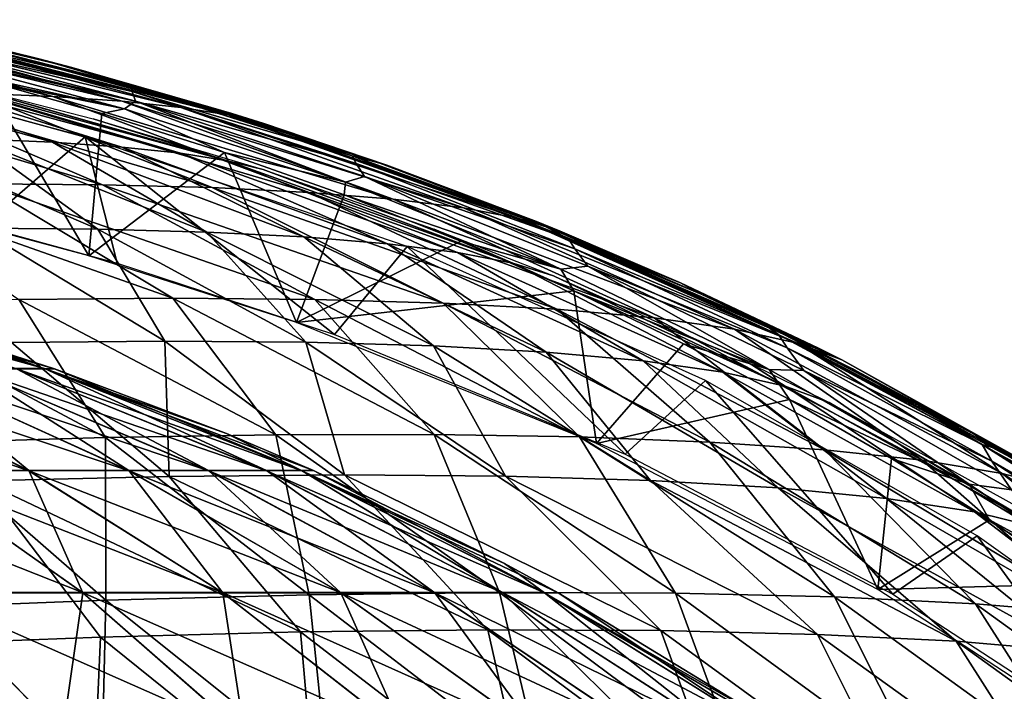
# Model space of a CAD drawing. Header units: millimetres. Extents: x -148 to 148, y -42 to 96.
# Tile 116 of 132: x 49 to 94, y 61 to 91. Entities that reach past the tile are written whole.
import ezdxf

# ---------------------------------------------------------------- set-up
doc = ezdxf.new("R2010")
doc.units = ezdxf.units.MM
doc.header["$LTSCALE"] = 127.314815
for name, color, linetype in [('126', 7, 'CONTINUOUS'), ('127', 7, 'CONTINUOUS'), ('164', 7, 'CONTINUOUS'), ('166', 7, 'CONTINUOUS'), ('186', 7, 'CONTINUOUS'), ('202', 7, 'CONTINUOUS'), ('207', 7, 'CONTINUOUS'), ('223', 7, 'CONTINUOUS')]:
    doc.layers.add(name, color=color, linetype=linetype)

msp = doc.modelspace()

# ---------------------------------------------------------------- linework, layer by layer
at = {"layer": '126', "color": 7, "linetype": 'Continuous'}
for points in [[(50.478, 75.612, -6.645), (49.178, 75.612, -13.177), (38.282, 79.262, -5.04), (50.478, 75.612, -6.645)], [(38.614, 79.261), (50.478, 75.612, -6.645), (38.282, 79.262, -5.04), (38.614, 79.261)], [(45.059, 77.491), (50.478, 75.612, -6.645), (38.614, 79.261), (45.059, 77.491)], [(50.915, 75.612), (50.478, 75.612, -6.645), (45.059, 77.491), (50.915, 75.612)], [(49.736, 70.984, -38.164), (44.329, 70.984, -44.329), (40.392, 75.612, -30.994), (49.736, 70.984, -38.164)], [(44.092, 75.612, -25.457), (49.736, 70.984, -38.164), (40.392, 75.612, -30.994), (44.092, 75.612, -25.457)], [(54.292, 70.984, -31.345), (49.736, 70.984, -38.164), (44.092, 75.612, -25.457), (54.292, 70.984, -31.345)], [(47.038, 75.612, -19.484), (54.292, 70.984, -31.345), (44.092, 75.612, -25.457), (47.038, 75.612, -19.484)], [(57.919, 70.984, -23.991), (54.292, 70.984, -31.345), (47.038, 75.612, -19.484), (57.919, 70.984, -23.991)], [(49.178, 75.612, -13.177), (57.919, 70.984, -23.991), (47.038, 75.612, -19.484), (49.178, 75.612, -13.177)], [(60.555, 70.984, -16.226), (57.919, 70.984, -23.991), (49.178, 75.612, -13.177), (60.555, 70.984, -16.226)], [(50.478, 75.612, -6.645), (60.555, 70.984, -16.226), (49.178, 75.612, -13.177), (50.478, 75.612, -6.645)], [(62.154, 70.984, -8.183), (60.555, 70.984, -16.226), (50.478, 75.612, -6.645), (62.154, 70.984, -8.183)], [(50.915, 75.612), (62.154, 70.984, -8.183), (50.478, 75.612, -6.645), (50.915, 75.612)], [(58.736, 72.672), (62.154, 70.984, -8.183), (50.915, 75.612), (58.736, 72.672)], [(62.693, 70.983), (62.154, 70.984, -8.183), (58.736, 72.672), (62.693, 70.983)], [(52.204, 65.425, -52.204), (44.943, 65.425, -58.571), (44.329, 70.984, -44.329), (52.204, 65.425, -52.204)], [(49.736, 70.984, -38.164), (52.204, 65.425, -52.204), (44.329, 70.984, -44.329), (49.736, 70.984, -38.164)], [(58.571, 65.425, -44.943), (52.204, 65.425, -52.204), (49.736, 70.984, -38.164), (58.571, 65.425, -44.943)], [(54.292, 70.984, -31.345), (58.571, 65.425, -44.943), (49.736, 70.984, -38.164), (54.292, 70.984, -31.345)], [(63.936, 65.425, -36.914), (58.571, 65.425, -44.943), (54.292, 70.984, -31.345), (63.936, 65.425, -36.914)], [(57.919, 70.984, -23.991), (63.936, 65.425, -36.914), (54.292, 70.984, -31.345), (57.919, 70.984, -23.991)], [(68.208, 65.425, -28.253), (63.936, 65.425, -36.914), (57.919, 70.984, -23.991), (68.208, 65.425, -28.253)], [(60.555, 70.984, -16.226), (68.208, 65.425, -28.253), (57.919, 70.984, -23.991), (60.555, 70.984, -16.226)], [(71.312, 65.425, -19.108), (68.208, 65.425, -28.253), (60.555, 70.984, -16.226), (71.312, 65.425, -19.108)], [(62.154, 70.984, -8.183), (71.312, 65.425, -19.108), (60.555, 70.984, -16.226), (62.154, 70.984, -8.183)], [(73.196, 65.425, -9.636), (71.312, 65.425, -19.108), (62.154, 70.984, -8.183), (73.196, 65.425, -9.636)], [(62.693, 70.983), (73.196, 65.425, -9.636), (62.154, 70.984, -8.183), (62.693, 70.983)], [(71.376, 66.758), (73.196, 65.425, -9.636), (62.693, 70.983), (71.376, 66.758)], [(73.829, 65.424), (73.196, 65.425, -9.636), (71.376, 66.758), (73.829, 65.424)], [(51.266, 58.991, -66.811), (42.107, 58.991, -72.931), (44.943, 65.425, -58.571), (51.266, 58.991, -66.811)], [(52.204, 65.425, -52.204), (51.266, 58.991, -66.811), (44.943, 65.425, -58.571), (52.204, 65.425, -52.204)], [(59.548, 58.991, -59.548), (51.266, 58.991, -66.811), (52.204, 65.425, -52.204), (59.548, 58.991, -59.548)], [(58.571, 65.425, -44.943), (59.548, 58.991, -59.548), (52.204, 65.425, -52.204), (58.571, 65.425, -44.943)], [(66.811, 58.991, -51.266), (59.548, 58.991, -59.548), (58.571, 65.425, -44.943), (66.811, 58.991, -51.266)], [(63.936, 65.425, -36.914), (66.811, 58.991, -51.266), (58.571, 65.425, -44.943), (63.936, 65.425, -36.914)], [(72.931, 58.991, -42.107), (66.811, 58.991, -51.266), (63.936, 65.425, -36.914), (72.931, 58.991, -42.107)], [(68.208, 65.425, -28.253), (72.931, 58.991, -42.107), (63.936, 65.425, -36.914), (68.208, 65.425, -28.253)], [(77.803, 58.991, -32.227), (72.931, 58.991, -42.107), (68.208, 65.425, -28.253), (77.803, 58.991, -32.227)], [(71.312, 65.425, -19.108), (77.803, 58.991, -32.227), (68.208, 65.425, -28.253), (71.312, 65.425, -19.108)], [(81.344, 58.991, -21.796), (77.803, 58.991, -32.227), (71.312, 65.425, -19.108), (81.344, 58.991, -21.796)], [(73.196, 65.425, -9.636), (81.344, 58.991, -21.796), (71.312, 65.425, -19.108), (73.196, 65.425, -9.636)], [(73.829, 65.424), (83.493, 58.991, -10.992), (73.196, 65.425, -9.636), (73.829, 65.424)], [(83.493, 58.991, -10.992), (81.344, 58.991, -21.796), (73.196, 65.425, -9.636), (83.493, 58.991, -10.992)], [(82.841, 59.92), (83.493, 58.991, -10.992), (73.829, 65.424), (82.841, 59.92)]]:
    msp.add_3dface(points, dxfattribs=at)
at = {"layer": '127', "color": 7, "linetype": 'Continuous'}
for points in [[(37.273, 79.268, 9.987), (50.448, 75.623, 6.642), (38.258, 79.268, 5.037), (37.273, 79.268, 9.987)], [(49.15, 75.623, 13.17), (50.448, 75.623, 6.642), (37.273, 79.268, 9.987), (49.15, 75.623, 13.17)], [(50.915, 75.612), (45.059, 77.491), (38.258, 79.268, 5.037), (50.915, 75.612)], [(50.448, 75.623, 6.642), (50.915, 75.612), (38.258, 79.268, 5.037), (50.448, 75.623, 6.642)], [(35.98, 75.623, 35.98), (49.713, 70.997, 38.146), (40.368, 75.623, 30.976), (35.98, 75.623, 35.98)], [(44.309, 70.997, 44.309), (49.713, 70.997, 38.146), (35.98, 75.623, 35.98), (44.309, 70.997, 44.309)], [(40.368, 75.623, 30.976), (54.267, 70.997, 31.331), (44.066, 75.623, 25.442), (40.368, 75.623, 30.976)], [(49.713, 70.997, 38.146), (54.267, 70.997, 31.331), (40.368, 75.623, 30.976), (49.713, 70.997, 38.146)], [(44.066, 75.623, 25.442), (57.892, 70.997, 23.98), (47.01, 75.623, 19.472), (44.066, 75.623, 25.442)], [(54.267, 70.997, 31.331), (57.892, 70.997, 23.98), (44.066, 75.623, 25.442), (54.267, 70.997, 31.331)], [(47.01, 75.623, 19.472), (60.527, 70.997, 16.218), (49.15, 75.623, 13.17), (47.01, 75.623, 19.472)], [(57.892, 70.997, 23.98), (60.527, 70.997, 16.218), (47.01, 75.623, 19.472), (57.892, 70.997, 23.98)], [(49.15, 75.623, 13.17), (62.126, 70.997, 8.179), (50.448, 75.623, 6.642), (49.15, 75.623, 13.17)], [(60.527, 70.997, 16.218), (62.126, 70.997, 8.179), (49.15, 75.623, 13.17), (60.527, 70.997, 16.218)], [(62.693, 70.983), (58.736, 72.672), (50.448, 75.623, 6.642), (62.693, 70.983)], [(62.126, 70.997, 8.179), (62.693, 70.983), (50.448, 75.623, 6.642), (62.126, 70.997, 8.179)], [(58.736, 72.672), (50.915, 75.612), (50.448, 75.623, 6.642), (58.736, 72.672)], [(38.146, 70.997, 49.713), (52.188, 65.437, 52.188), (44.309, 70.997, 44.309), (38.146, 70.997, 49.713)], [(44.93, 65.437, 58.554), (52.188, 65.437, 52.188), (38.146, 70.997, 49.713), (44.93, 65.437, 58.554)], [(44.309, 70.997, 44.309), (58.554, 65.437, 44.93), (49.713, 70.997, 38.146), (44.309, 70.997, 44.309)], [(52.188, 65.437, 52.188), (58.554, 65.437, 44.93), (44.309, 70.997, 44.309), (52.188, 65.437, 52.188)], [(49.713, 70.997, 38.146), (63.917, 65.437, 36.903), (54.267, 70.997, 31.331), (49.713, 70.997, 38.146)], [(58.554, 65.437, 44.93), (63.917, 65.437, 36.903), (49.713, 70.997, 38.146), (58.554, 65.437, 44.93)], [(54.267, 70.997, 31.331), (68.187, 65.437, 28.244), (57.892, 70.997, 23.98), (54.267, 70.997, 31.331)], [(63.917, 65.437, 36.903), (68.187, 65.437, 28.244), (54.267, 70.997, 31.331), (63.917, 65.437, 36.903)], [(57.892, 70.997, 23.98), (71.29, 65.437, 19.102), (60.527, 70.997, 16.218), (57.892, 70.997, 23.98)], [(68.187, 65.437, 28.244), (71.29, 65.437, 19.102), (57.892, 70.997, 23.98), (68.187, 65.437, 28.244)], [(60.527, 70.997, 16.218), (73.174, 65.437, 9.634), (62.126, 70.997, 8.179), (60.527, 70.997, 16.218)], [(71.29, 65.437, 19.102), (73.174, 65.437, 9.634), (60.527, 70.997, 16.218), (71.29, 65.437, 19.102)], [(73.829, 65.424), (71.376, 66.758), (62.126, 70.997, 8.179), (73.829, 65.424)], [(73.174, 65.437, 9.634), (73.829, 65.424), (62.126, 70.997, 8.179), (73.174, 65.437, 9.634)], [(71.376, 66.758), (62.693, 70.983), (62.126, 70.997, 8.179), (71.376, 66.758)], [(42.1, 59, 72.918), (51.257, 59, 66.8), (36.903, 65.437, 63.917), (42.1, 59, 72.918)], [(36.903, 65.437, 63.917), (51.257, 59, 66.8), (44.93, 65.437, 58.554), (36.903, 65.437, 63.917)], [(51.257, 59, 66.8), (59.538, 59, 59.538), (44.93, 65.437, 58.554), (51.257, 59, 66.8)], [(44.93, 65.437, 58.554), (59.538, 59, 59.538), (52.188, 65.437, 52.188), (44.93, 65.437, 58.554)], [(52.188, 65.437, 52.188), (66.8, 59, 51.257), (58.554, 65.437, 44.93), (52.188, 65.437, 52.188)], [(59.538, 59, 59.538), (66.8, 59, 51.257), (52.188, 65.437, 52.188), (59.538, 59, 59.538)], [(58.554, 65.437, 44.93), (72.918, 59, 42.1), (63.917, 65.437, 36.903), (58.554, 65.437, 44.93)], [(66.8, 59, 51.257), (72.918, 59, 42.1), (58.554, 65.437, 44.93), (66.8, 59, 51.257)], [(63.917, 65.437, 36.903), (77.79, 59, 32.222), (68.187, 65.437, 28.244), (63.917, 65.437, 36.903)], [(72.918, 59, 42.1), (77.79, 59, 32.222), (63.917, 65.437, 36.903), (72.918, 59, 42.1)], [(68.187, 65.437, 28.244), (81.33, 59, 21.792), (71.29, 65.437, 19.102), (68.187, 65.437, 28.244)], [(77.79, 59, 32.222), (81.33, 59, 21.792), (68.187, 65.437, 28.244), (77.79, 59, 32.222)], [(71.29, 65.437, 19.102), (83.479, 59, 10.99), (73.174, 65.437, 9.634), (71.29, 65.437, 19.102)], [(81.33, 59, 21.792), (83.479, 59, 10.99), (71.29, 65.437, 19.102), (81.33, 59, 21.792)], [(84.214, 58.99), (82.841, 59.92), (73.174, 65.437, 9.634), (84.214, 58.99)], [(83.479, 59, 10.99), (84.214, 58.99), (73.174, 65.437, 9.634), (83.479, 59, 10.99)], [(82.841, 59.92), (73.829, 65.424), (73.174, 65.437, 9.634), (82.841, 59.92)]]:
    msp.add_3dface(points, dxfattribs=at)
at = {"layer": '164', "color": 40, "linetype": 'Continuous', "true_color": 0xfaa000}
for points in [[(47.204, 88.148, 26.681), (50.832, 87.996, 21.64), (36.059, 91.493, 20.356), (47.204, 88.148, 26.681)], [(36.059, 91.493, 20.356), (50.832, 87.996, 21.64), (38.852, 91.4, 16.511), (36.059, 91.493, 20.356)], [(38.852, 91.4, 16.511), (53.99, 87.782, 16.399), (41.296, 91.27, 12.515), (38.852, 91.4, 16.511)], [(50.832, 87.996, 21.64), (53.99, 87.782, 16.399), (38.852, 91.4, 16.511), (50.832, 87.996, 21.64)], [(41.296, 91.27, 12.515), (56.653, 87.505, 11.009), (43.372, 91.102, 8.404), (41.296, 91.27, 12.515)], [(53.99, 87.782, 16.399), (56.653, 87.505, 11.009), (41.296, 91.27, 12.515), (53.99, 87.782, 16.399)], [(56.653, 87.505, 11.009), (58.803, 87.167, 5.525), (43.372, 91.102, 8.404), (56.653, 87.505, 11.009)], [(43.372, 91.102, 8.404), (58.803, 87.167, 5.525), (45.067, 90.897, 4.219), (43.372, 91.102, 8.404)], [(51.703, 89.315, 0), (45.067, 90.897, 4.219), (58.981, 87.22, 0), (51.703, 89.315, 0)], [(46.374, 90.653, 0), (45.067, 90.897, 4.219), (51.703, 89.315, 0), (46.374, 90.653, 0)], [(45.067, 90.897, 4.219), (60.426, 86.766, 0), (58.981, 87.22, 0), (45.067, 90.897, 4.219)], [(58.803, 87.167, 5.525), (60.426, 86.766, 0), (45.067, 90.897, 4.219), (58.803, 87.167, 5.525)], [(47.613, 84.028, 44.308), (53.099, 83.988, 38.778), (38.666, 88.268, 35.967), (47.613, 84.028, 44.308)], [(38.666, 88.268, 35.967), (53.099, 83.988, 38.778), (43.136, 88.239, 31.472), (38.666, 88.268, 35.967)], [(53.099, 83.988, 38.778), (58.076, 83.859, 32.877), (43.136, 88.239, 31.472), (53.099, 83.988, 38.778)], [(43.136, 88.239, 31.472), (58.076, 83.859, 32.877), (47.204, 88.148, 26.681), (43.136, 88.239, 31.472)], [(58.076, 83.859, 32.877), (62.496, 83.641, 26.664), (47.204, 88.148, 26.681), (58.076, 83.859, 32.877)], [(47.204, 88.148, 26.681), (62.496, 83.641, 26.664), (50.832, 87.996, 21.64), (47.204, 88.148, 26.681)], [(62.496, 83.641, 26.664), (66.321, 83.335, 20.202), (50.832, 87.996, 21.64), (62.496, 83.641, 26.664)], [(50.832, 87.996, 21.64), (66.321, 83.335, 20.202), (53.99, 87.782, 16.399), (50.832, 87.996, 21.64)], [(53.99, 87.782, 16.399), (69.515, 82.938, 13.557), (56.653, 87.505, 11.009), (53.99, 87.782, 16.399)], [(66.321, 83.335, 20.202), (69.515, 82.938, 13.557), (53.99, 87.782, 16.399), (66.321, 83.335, 20.202)], [(69.515, 82.938, 13.557), (72.054, 82.452, 6.8), (56.653, 87.505, 11.009), (69.515, 82.938, 13.557)], [(56.653, 87.505, 11.009), (72.054, 82.452, 6.8), (58.803, 87.167, 5.525), (56.653, 87.505, 11.009)], [(58.803, 87.167, 5.525), (73.919, 81.875, 0), (72.846, 82.309, 0), (58.803, 87.167, 5.525)], [(60.426, 86.766, 0), (58.803, 87.167, 5.525), (66.036, 84.878, 0), (60.426, 86.766, 0)], [(72.054, 82.452, 6.8), (73.919, 81.875, 0), (58.803, 87.167, 5.525), (72.054, 82.452, 6.8)], [(66.036, 84.878, 0), (58.803, 87.167, 5.525), (72.846, 82.309, 0), (66.036, 84.878, 0)], [(41.67, 83.981, 49.411), (56.296, 78.825, 52.41), (47.613, 84.028, 44.308), (41.67, 83.981, 49.411)], [(49.282, 78.762, 58.422), (56.296, 78.825, 52.41), (41.67, 83.981, 49.411), (49.282, 78.762, 58.422)], [(47.613, 84.028, 44.308), (62.757, 78.774, 45.881), (53.099, 83.988, 38.778), (47.613, 84.028, 44.308)], [(56.296, 78.825, 52.41), (62.757, 78.774, 45.881), (47.613, 84.028, 44.308), (56.296, 78.825, 52.41)], [(62.757, 78.774, 45.881), (68.598, 78.608, 38.902), (53.099, 83.988, 38.778), (62.757, 78.774, 45.881)], [(53.099, 83.988, 38.778), (68.598, 78.608, 38.902), (58.076, 83.859, 32.877), (53.099, 83.988, 38.778)], [(68.598, 78.608, 38.902), (73.761, 78.327, 31.547), (58.076, 83.859, 32.877), (68.598, 78.608, 38.902)], [(58.076, 83.859, 32.877), (73.761, 78.327, 31.547), (62.496, 83.641, 26.664), (58.076, 83.859, 32.877)], [(62.496, 83.641, 26.664), (78.193, 77.929, 23.896), (66.321, 83.335, 20.202), (62.496, 83.641, 26.664)], [(73.761, 78.327, 31.547), (78.193, 77.929, 23.896), (62.496, 83.641, 26.664), (73.761, 78.327, 31.547)], [(66.321, 83.335, 20.202), (81.853, 77.413, 16.03), (69.515, 82.938, 13.557), (66.321, 83.335, 20.202)], [(78.193, 77.929, 23.896), (81.853, 77.413, 16.03), (66.321, 83.335, 20.202), (78.193, 77.929, 23.896)], [(69.515, 82.938, 13.557), (84.706, 76.78, 8.036), (72.054, 82.452, 6.8), (69.515, 82.938, 13.557)], [(81.853, 77.413, 16.03), (84.706, 76.78, 8.036), (69.515, 82.938, 13.557), (81.853, 77.413, 16.03)], [(84.706, 76.78, 8.036), (86.728, 76.027, 0), (72.054, 82.452, 6.8), (84.706, 76.78, 8.036)], [(73.919, 81.875, 0), (72.054, 82.452, 6.8), (79.396, 79.529, 0), (73.919, 81.875, 0)], [(72.054, 82.452, 6.8), (86.728, 76.027, 0), (85.673, 76.558, 0), (72.054, 82.452, 6.8)], [(79.396, 79.529, 0), (72.054, 82.452, 6.8), (85.673, 76.558, 0), (79.396, 79.529, 0)], [(41.787, 78.585, 63.852), (53.23, 72.488, 69.639), (49.282, 78.762, 58.422), (41.787, 78.585, 63.852)], [(45.026, 72.242, 75.158), (53.23, 72.488, 69.639), (41.787, 78.585, 63.852), (45.026, 72.242, 75.158)], [(49.282, 78.762, 58.422), (60.973, 72.617, 63.494), (56.296, 78.825, 52.41), (49.282, 78.762, 58.422)], [(53.23, 72.488, 69.639), (60.973, 72.617, 63.494), (49.282, 78.762, 58.422), (53.23, 72.488, 69.639)], [(56.296, 78.825, 52.41), (68.182, 72.627, 56.784), (62.757, 78.774, 45.881), (56.296, 78.825, 52.41)], [(60.973, 72.617, 63.494), (68.182, 72.627, 56.784), (56.296, 78.825, 52.41), (60.973, 72.617, 63.494)], [(62.757, 78.774, 45.881), (74.788, 72.516, 49.573), (68.598, 78.608, 38.902), (62.757, 78.774, 45.881)], [(68.182, 72.627, 56.784), (74.788, 72.516, 49.573), (62.757, 78.774, 45.881), (68.182, 72.627, 56.784)], [(68.598, 78.608, 38.902), (80.728, 72.285, 41.931), (73.761, 78.327, 31.547), (68.598, 78.608, 38.902)], [(74.788, 72.516, 49.573), (80.728, 72.285, 41.931), (68.598, 78.608, 38.902), (74.788, 72.516, 49.573)], [(73.761, 78.327, 31.547), (85.946, 71.931, 33.934), (78.193, 77.929, 23.896), (73.761, 78.327, 31.547)], [(80.728, 72.285, 41.931), (85.946, 71.931, 33.934), (73.761, 78.327, 31.547), (80.728, 72.285, 41.931)], [(78.193, 77.929, 23.896), (90.393, 71.455, 25.66), (81.853, 77.413, 16.03), (78.193, 77.929, 23.896)], [(85.946, 71.931, 33.934), (90.393, 71.455, 25.66), (78.193, 77.929, 23.896), (85.946, 71.931, 33.934)], [(81.853, 77.413, 16.03), (94.027, 70.854, 17.19), (84.706, 76.78, 8.036), (81.853, 77.413, 16.03)], [(90.393, 71.455, 25.66), (94.027, 70.854, 17.19), (81.853, 77.413, 16.03), (90.393, 71.455, 25.66)], [(84.706, 76.78, 8.036), (98.732, 69.277, 0), (97.371, 70.112, 0), (84.706, 76.78, 8.036)], [(96.815, 70.129, 8.608), (98.732, 69.277, 0), (84.706, 76.78, 8.036), (96.815, 70.129, 8.608)], [(94.027, 70.854, 17.19), (96.815, 70.129, 8.608), (84.706, 76.78, 8.036), (94.027, 70.854, 17.19)], [(86.728, 76.027, 0), (84.706, 76.78, 8.036), (97.371, 70.112, 0), (86.728, 76.027, 0)], [(53.23, 72.488, 69.639), (62.496, 65.337, 76.132), (60.973, 72.617, 63.494), (53.23, 72.488, 69.639)], [(60.973, 72.617, 63.494), (71.163, 65.444, 68.924), (68.182, 72.627, 56.784), (60.973, 72.617, 63.494)], [(62.496, 65.337, 76.132), (71.163, 65.444, 68.924), (60.973, 72.617, 63.494), (62.496, 65.337, 76.132)], [(68.182, 72.627, 56.784), (79.161, 65.413, 61.06), (74.788, 72.516, 49.573), (68.182, 72.627, 56.784)], [(71.163, 65.444, 68.924), (79.161, 65.413, 61.06), (68.182, 72.627, 56.784), (71.163, 65.444, 68.924)], [(43.524, 64.712, 88.277), (53.251, 65.092, 82.606), (45.026, 72.242, 75.158), (43.524, 64.712, 88.277)], [(45.026, 72.242, 75.158), (53.251, 65.092, 82.606), (53.23, 72.488, 69.639), (45.026, 72.242, 75.158)], [(53.251, 65.092, 82.606), (62.496, 65.337, 76.132), (53.23, 72.488, 69.639), (53.251, 65.092, 82.606)], [(74.788, 72.516, 49.573), (86.404, 65.241, 52.624), (80.728, 72.285, 41.931), (74.788, 72.516, 49.573)], [(79.161, 65.413, 61.06), (86.404, 65.241, 52.624), (74.788, 72.516, 49.573), (79.161, 65.413, 61.06)], [(80.728, 72.285, 41.931), (92.817, 64.927, 43.706), (85.946, 71.931, 33.934), (80.728, 72.285, 41.931)], [(86.404, 65.241, 52.624), (92.817, 64.927, 43.706), (80.728, 72.285, 41.931), (86.404, 65.241, 52.624)], [(85.946, 71.931, 33.934), (98.331, 64.469, 34.401), (90.393, 71.455, 25.66), (85.946, 71.931, 33.934)], [(92.817, 64.927, 43.706), (98.331, 64.469, 34.401), (85.946, 71.931, 33.934), (92.817, 64.927, 43.706)], [(90.393, 71.455, 25.66), (102.888, 63.866, 24.809), (94.027, 70.854, 17.19), (90.393, 71.455, 25.66)], [(98.331, 64.469, 34.401), (102.888, 63.866, 24.809), (90.393, 71.455, 25.66), (98.331, 64.469, 34.401)], [(102.888, 63.866, 24.809), (106.436, 63.116, 15.033), (94.027, 70.854, 17.19), (102.888, 63.866, 24.809)], [(94.027, 70.854, 17.19), (106.436, 63.116, 15.033), (96.815, 70.129, 8.608), (94.027, 70.854, 17.19)], [(62.496, 65.337, 76.132), (73.107, 57.208, 80.59), (71.163, 65.444, 68.924), (62.496, 65.337, 76.132)], [(71.163, 65.444, 68.924), (82.173, 57.262, 72.511), (79.161, 65.413, 61.06), (71.163, 65.444, 68.924)], [(73.107, 57.208, 80.59), (82.173, 57.262, 72.511), (71.163, 65.444, 68.924), (73.107, 57.208, 80.59)], [(82.173, 57.262, 72.511), (90.466, 57.175, 63.75), (79.161, 65.413, 61.06), (82.173, 57.262, 72.511)], [(79.161, 65.413, 61.06), (90.466, 57.175, 63.75), (86.404, 65.241, 52.624), (79.161, 65.413, 61.06)], [(43.524, 64.712, 88.277), (53.049, 56.684, 94.359), (53.251, 65.092, 82.606), (43.524, 64.712, 88.277)], [(53.049, 56.684, 94.359), (63.364, 57.015, 87.9), (53.251, 65.092, 82.606), (53.049, 56.684, 94.359)], [(53.251, 65.092, 82.606), (63.364, 57.015, 87.9), (62.496, 65.337, 76.132), (53.251, 65.092, 82.606)], [(63.364, 57.015, 87.9), (73.107, 57.208, 80.59), (62.496, 65.337, 76.132), (63.364, 57.015, 87.9)], [(90.466, 57.175, 63.75), (97.896, 56.945, 54.402), (86.404, 65.241, 52.624), (90.466, 57.175, 63.75)], [(86.404, 65.241, 52.624), (97.896, 56.945, 54.402), (92.817, 64.927, 43.706), (86.404, 65.241, 52.624)], [(42.294, 56.22, 99.883), (53.049, 56.684, 94.359), (43.524, 64.712, 88.277), (42.294, 56.22, 99.883)], [(97.896, 56.945, 54.402), (104.381, 56.57, 44.569), (92.817, 64.927, 43.706), (97.896, 56.945, 54.402)], [(92.817, 64.927, 43.706), (104.381, 56.57, 44.569), (98.331, 64.469, 34.401), (92.817, 64.927, 43.706)]]:
    msp.add_3dface(points, dxfattribs=at)
at = {"layer": '166', "color": 40, "linetype": 'Continuous', "true_color": 0xfaa000}
for points in [[(44.222, 91.148, 0), (46.374, 90.653, 0), (50.2, 89.707, -0.632), (44.222, 91.148, 0)], [(46.374, 90.653, 0), (51.703, 89.315, 0), (50.2, 89.707, -0.632), (46.374, 90.653, 0)], [(50.2, 89.707, -0.632), (51.703, 89.315, 0), (58.031, 87.502, -1.581), (50.2, 89.707, -0.632)], [(51.703, 89.315, 0), (58.981, 87.22, 0), (58.031, 87.502, -1.581), (51.703, 89.315, 0)], [(60.426, 86.766, 0), (66.036, 84.878, 0), (58.031, 87.502, -1.581), (60.426, 86.766, 0)], [(58.981, 87.22, 0), (60.426, 86.766, 0), (58.031, 87.502, -1.581), (58.981, 87.22, 0)], [(58.031, 87.502, -1.581), (66.036, 84.878, 0), (65.717, 84.966, -2.645), (58.031, 87.502, -1.581)], [(65.717, 84.966, -2.645), (73.919, 81.875, 0), (73.165, 82.127, -3.8), (65.717, 84.966, -2.645)], [(72.846, 82.309, 0), (73.919, 81.875, 0), (65.717, 84.966, -2.645), (72.846, 82.309, 0)], [(66.036, 84.878, 0), (72.846, 82.309, 0), (65.717, 84.966, -2.645), (66.036, 84.878, 0)], [(73.165, 82.127, -3.8), (79.396, 79.529, 0), (80.335, 79.006, -5.027), (73.165, 82.127, -3.8)], [(73.919, 81.875, 0), (79.396, 79.529, 0), (73.165, 82.127, -3.8), (73.919, 81.875, 0)], [(79.396, 79.529, 0), (85.673, 76.558, 0), (80.335, 79.006, -5.027), (79.396, 79.529, 0)], [(80.335, 79.006, -5.027), (85.673, 76.558, 0), (83.172, 77.658, -5.543), (80.335, 79.006, -5.027)], [(83.172, 77.658, -5.543), (92.723, 72.664, -6.209), (87.212, 75.619, -6.308), (83.172, 77.658, -5.543)], [(83.172, 77.658, -5.543), (86.728, 76.027, 0), (92.723, 72.664, -6.209), (83.172, 77.658, -5.543)], [(85.673, 76.558, 0), (86.728, 76.027, 0), (83.172, 77.658, -5.543), (85.673, 76.558, 0)], [(86.728, 76.027, 0), (97.371, 70.112, 0), (92.723, 72.664, -6.209), (86.728, 76.027, 0)], [(87.212, 75.619, -6.308), (92.723, 72.664, -6.209), (93.779, 71.982, -7.627), (87.212, 75.619, -6.308)], [(92.723, 72.664, -6.209), (98.732, 69.277, 0), (101.711, 67.168, -6.846), (92.723, 72.664, -6.209)], [(92.723, 72.664, -6.209), (101.711, 67.168, -6.846), (93.779, 71.982, -7.627), (92.723, 72.664, -6.209)], [(97.371, 70.112, 0), (98.732, 69.277, 0), (92.723, 72.664, -6.209), (97.371, 70.112, 0)], [(93.779, 71.982, -7.627), (101.711, 67.168, -6.846), (100.018, 68.115, -8.964), (93.779, 71.982, -7.627)]]:
    msp.add_3dface(points, dxfattribs=at)
at = {"layer": '186', "color": 40, "linetype": 'Continuous', "true_color": 0xfaa000}
for points in [[(50.818, 85.917, 21.584), (47.191, 86.072, 26.618), (38.753, 89.314, 17.039), (50.818, 85.917, 21.584)], [(41.225, 89.186, 13.091), (50.818, 85.917, 21.584), (38.753, 89.314, 17.039), (41.225, 89.186, 13.091)], [(53.975, 85.7, 16.352), (50.818, 85.917, 21.584), (41.225, 89.186, 13.091), (53.975, 85.7, 16.352)], [(43.338, 89.022, 9.028), (53.975, 85.7, 16.352), (41.225, 89.186, 13.091), (43.338, 89.022, 9.028)], [(56.636, 85.42, 10.974), (53.975, 85.7, 16.352), (43.338, 89.022, 9.028), (56.636, 85.42, 10.974)], [(45.078, 88.82, 4.888), (56.636, 85.42, 10.974), (43.338, 89.022, 9.028), (45.078, 88.82, 4.888)], [(46.435, 88.581, 0.711), (58.781, 85.078, 5.505), (45.078, 88.82, 4.888), (46.435, 88.581, 0.711)], [(58.781, 85.078, 5.505), (56.636, 85.42, 10.974), (45.078, 88.82, 4.888), (58.781, 85.078, 5.505)], [(46.519, 88.561, 0.702), (58.781, 85.078, 5.505), (46.435, 88.581, 0.711), (46.519, 88.561, 0.702)], [(52.672, 86.98, 0), (58.781, 85.078, 5.505), (46.519, 88.561, 0.702), (52.672, 86.98, 0)], [(60.4, 84.674, 0), (58.781, 85.078, 5.505), (52.672, 86.98, 0), (60.4, 84.674, 0)], [(47.191, 86.072, 26.618), (52.886, 81.961, 38.55), (43.123, 86.165, 31.404), (47.191, 86.072, 26.618)], [(52.886, 81.961, 38.55), (47.418, 82.004, 44.055), (43.123, 86.165, 31.404), (52.886, 81.961, 38.55)], [(50.818, 85.917, 21.584), (57.846, 81.83, 32.677), (47.191, 86.072, 26.618), (50.818, 85.917, 21.584)], [(57.846, 81.83, 32.677), (52.886, 81.961, 38.55), (47.191, 86.072, 26.618), (57.846, 81.83, 32.677)], [(53.975, 85.7, 16.352), (62.25, 81.61, 26.494), (50.818, 85.917, 21.584), (53.975, 85.7, 16.352)], [(62.25, 81.61, 26.494), (57.846, 81.83, 32.677), (50.818, 85.917, 21.584), (62.25, 81.61, 26.494)], [(56.636, 85.42, 10.974), (66.059, 81.302, 20.067), (53.975, 85.7, 16.352), (56.636, 85.42, 10.974)], [(66.059, 81.302, 20.067), (62.25, 81.61, 26.494), (53.975, 85.7, 16.352), (66.059, 81.302, 20.067)], [(58.781, 85.078, 5.505), (69.238, 80.903, 13.462), (56.636, 85.42, 10.974), (58.781, 85.078, 5.505)], [(69.238, 80.903, 13.462), (66.059, 81.302, 20.067), (56.636, 85.42, 10.974), (69.238, 80.903, 13.462)], [(60.4, 84.674, 0), (71.762, 80.416, 6.749), (58.781, 85.078, 5.505), (60.4, 84.674, 0)], [(71.762, 80.416, 6.749), (69.238, 80.903, 13.462), (58.781, 85.078, 5.505), (71.762, 80.416, 6.749)], [(68.19, 81.966, 0), (71.762, 80.416, 6.749), (60.4, 84.674, 0), (68.19, 81.966, 0)], [(52.886, 81.961, 38.55), (55.923, 76.878, 51.975), (47.418, 82.004, 44.055), (52.886, 81.961, 38.55)], [(55.923, 76.878, 51.975), (48.949, 76.818, 57.945), (47.418, 82.004, 44.055), (55.923, 76.878, 51.975)], [(57.846, 81.83, 32.677), (62.347, 76.825, 45.492), (52.886, 81.961, 38.55), (57.846, 81.83, 32.677)], [(62.347, 76.825, 45.492), (55.923, 76.878, 51.975), (52.886, 81.961, 38.55), (62.347, 76.825, 45.492)], [(62.25, 81.61, 26.494), (68.153, 76.656, 38.563), (57.846, 81.83, 32.677), (62.25, 81.61, 26.494)], [(68.153, 76.656, 38.563), (62.347, 76.825, 45.492), (57.846, 81.83, 32.677), (68.153, 76.656, 38.563)], [(73.284, 76.373, 31.263), (68.153, 76.656, 38.563), (62.25, 81.61, 26.494), (73.284, 76.373, 31.263)], [(66.059, 81.302, 20.067), (73.284, 76.373, 31.263), (62.25, 81.61, 26.494), (66.059, 81.302, 20.067)], [(73.615, 79.838, 0), (71.762, 80.416, 6.749), (68.19, 81.966, 0), (73.615, 79.838, 0)], [(69.238, 80.903, 13.462), (77.686, 75.974, 23.673), (66.059, 81.302, 20.067), (69.238, 80.903, 13.462)], [(77.686, 75.974, 23.673), (73.284, 76.373, 31.263), (66.059, 81.302, 20.067), (77.686, 75.974, 23.673)], [(71.762, 80.416, 6.749), (81.319, 75.458, 15.874), (69.238, 80.903, 13.462), (71.762, 80.416, 6.749)], [(81.319, 75.458, 15.874), (77.686, 75.974, 23.673), (69.238, 80.903, 13.462), (81.319, 75.458, 15.874)], [(73.615, 79.838, 0), (84.148, 74.827, 7.954), (71.762, 80.416, 6.749), (73.615, 79.838, 0)], [(84.148, 74.827, 7.954), (81.319, 75.458, 15.874), (71.762, 80.416, 6.749), (84.148, 74.827, 7.954)], [(82.473, 75.897, 0), (84.148, 74.827, 7.954), (73.615, 79.838, 0), (82.473, 75.897, 0)], [(56.12, 70.724, 66.404), (47.581, 70.513, 72.534), (48.949, 76.818, 57.945), (56.12, 70.724, 66.404)], [(55.923, 76.878, 51.975), (56.12, 70.724, 66.404), (48.949, 76.818, 57.945), (55.923, 76.878, 51.975)], [(64.099, 70.799, 59.591), (56.12, 70.724, 66.404), (55.923, 76.878, 51.975), (64.099, 70.799, 59.591)], [(62.347, 76.825, 45.492), (64.099, 70.799, 59.591), (55.923, 76.878, 51.975), (62.347, 76.825, 45.492)], [(71.429, 70.737, 52.171), (64.099, 70.799, 59.591), (62.347, 76.825, 45.492), (71.429, 70.737, 52.171)], [(68.153, 76.656, 38.563), (71.429, 70.737, 52.171), (62.347, 76.825, 45.492), (68.153, 76.656, 38.563)], [(78.029, 70.537, 44.228), (71.429, 70.737, 52.171), (68.153, 76.656, 38.563), (78.029, 70.537, 44.228)], [(73.284, 76.373, 31.263), (78.029, 70.537, 44.228), (68.153, 76.656, 38.563), (73.284, 76.373, 31.263)], [(77.686, 75.974, 23.673), (83.827, 70.199, 35.853), (73.284, 76.373, 31.263), (77.686, 75.974, 23.673)], [(83.827, 70.199, 35.853), (78.029, 70.537, 44.228), (73.284, 76.373, 31.263), (83.827, 70.199, 35.853)], [(88.76, 69.722, 27.141), (83.827, 70.199, 35.853), (77.686, 75.974, 23.673), (88.76, 69.722, 27.141)], [(81.319, 75.458, 15.874), (88.76, 69.722, 27.141), (77.686, 75.974, 23.673), (81.319, 75.458, 15.874)], [(86.15, 74.077, 0), (84.148, 74.827, 7.954), (82.473, 75.897, 0), (86.15, 74.077, 0)], [(92.774, 69.104, 18.192), (88.76, 69.722, 27.141), (81.319, 75.458, 15.874), (92.774, 69.104, 18.192)], [(84.148, 74.827, 7.954), (92.774, 69.104, 18.192), (81.319, 75.458, 15.874), (84.148, 74.827, 7.954)], [(95.828, 68.345, 9.11), (92.774, 69.104, 18.192), (84.148, 74.827, 7.954), (95.828, 68.345, 9.11)], [(86.15, 74.077, 0), (95.828, 68.345, 9.11), (84.148, 74.827, 7.954), (86.15, 74.077, 0)], [(95.338, 69.001, 0), (95.828, 68.345, 9.11), (86.15, 74.077, 0), (95.338, 69.001, 0)], [(64.099, 70.799, 59.591), (70.628, 63.75, 67.964), (56.12, 70.724, 66.404), (64.099, 70.799, 59.591)], [(71.429, 70.737, 52.171), (78.498, 63.712, 60.209), (64.099, 70.799, 59.591), (71.429, 70.737, 52.171)], [(78.498, 63.712, 60.209), (70.628, 63.75, 67.964), (64.099, 70.799, 59.591), (78.498, 63.712, 60.209)], [(53.002, 63.417, 81.476), (43.431, 63.05, 87.088), (47.581, 70.513, 72.534), (53.002, 63.417, 81.476)], [(56.12, 70.724, 66.404), (62.099, 63.651, 75.079), (47.581, 70.513, 72.534), (56.12, 70.724, 66.404)], [(62.099, 63.651, 75.079), (53.002, 63.417, 81.476), (47.581, 70.513, 72.534), (62.099, 63.651, 75.079)], [(70.628, 63.75, 67.964), (62.099, 63.651, 75.079), (56.12, 70.724, 66.404), (70.628, 63.75, 67.964)], [(78.029, 70.537, 44.228), (85.627, 63.536, 51.898), (71.429, 70.737, 52.171), (78.029, 70.537, 44.228)], [(85.627, 63.536, 51.898), (78.498, 63.712, 60.209), (71.429, 70.737, 52.171), (85.627, 63.536, 51.898)], [(83.827, 70.199, 35.853), (91.94, 63.221, 43.118), (78.029, 70.537, 44.228), (83.827, 70.199, 35.853)], [(91.94, 63.221, 43.118), (85.627, 63.536, 51.898), (78.029, 70.537, 44.228), (91.94, 63.221, 43.118)], [(97.369, 62.765, 33.964), (91.94, 63.221, 43.118), (83.827, 70.199, 35.853), (97.369, 62.765, 33.964)], [(88.76, 69.722, 27.141), (97.369, 62.765, 33.964), (83.827, 70.199, 35.853), (88.76, 69.722, 27.141)], [(92.774, 69.104, 18.192), (101.857, 62.168, 24.536), (88.76, 69.722, 27.141), (92.774, 69.104, 18.192)], [(101.857, 62.168, 24.536), (97.369, 62.765, 33.964), (88.76, 69.722, 27.141), (101.857, 62.168, 24.536)], [(95.828, 68.345, 9.11), (105.356, 61.428, 14.934), (92.774, 69.104, 18.192), (95.828, 68.345, 9.11)], [(105.356, 61.428, 14.934), (101.857, 62.168, 24.536), (92.774, 69.104, 18.192), (105.356, 61.428, 14.934)], [(62.099, 63.651, 75.079), (62.821, 55.512, 86.678), (53.002, 63.417, 81.476), (62.099, 63.651, 75.079)], [(70.628, 63.75, 67.964), (72.438, 55.696, 79.447), (62.099, 63.651, 75.079), (70.628, 63.75, 67.964)], [(72.438, 55.696, 79.447), (62.821, 55.512, 86.678), (62.099, 63.651, 75.079), (72.438, 55.696, 79.447)], [(78.498, 63.712, 60.209), (81.387, 55.743, 71.46), (70.628, 63.75, 67.964), (78.498, 63.712, 60.209)], [(81.387, 55.743, 71.46), (72.438, 55.696, 79.447), (70.628, 63.75, 67.964), (81.387, 55.743, 71.46)], [(85.627, 63.536, 51.898), (89.571, 55.65, 62.803), (78.498, 63.712, 60.209), (85.627, 63.536, 51.898)], [(89.571, 55.65, 62.803), (81.387, 55.743, 71.46), (78.498, 63.712, 60.209), (89.571, 55.65, 62.803)], [(53.002, 63.417, 81.476), (52.639, 55.191, 93.071), (43.431, 63.05, 87.088), (53.002, 63.417, 81.476)], [(62.821, 55.512, 86.678), (52.639, 55.191, 93.071), (53.002, 63.417, 81.476), (62.821, 55.512, 86.678)], [(91.94, 63.221, 43.118), (96.901, 55.416, 53.572), (85.627, 63.536, 51.898), (91.94, 63.221, 43.118)], [(96.901, 55.416, 53.572), (89.571, 55.65, 62.803), (85.627, 63.536, 51.898), (96.901, 55.416, 53.572)], [(97.369, 62.765, 33.964), (103.296, 55.039, 43.868), (91.94, 63.221, 43.118), (97.369, 62.765, 33.964)], [(103.296, 55.039, 43.868), (96.901, 55.416, 53.572), (91.94, 63.221, 43.118), (103.296, 55.039, 43.868)], [(52.639, 55.191, 93.071), (42.034, 54.739, 98.538), (43.431, 63.05, 87.088), (52.639, 55.191, 93.071)]]:
    msp.add_3dface(points, dxfattribs=at)
at = {"layer": '202', "color": 40, "linetype": 'Continuous', "true_color": 0xfaa000}
for points in [[(52.476, 80.746, -4.021), (45.996, 82.48, -3.18), (47.751, 88.722, -2.215), (52.476, 80.746, -4.021)], [(53.062, 87.228, -2.926), (52.476, 80.746, -4.021), (47.751, 88.722, -2.215), (53.062, 87.228, -2.926)], [(58.639, 85.459, -3.756), (52.476, 80.746, -4.021), (53.062, 87.228, -2.926), (58.639, 85.459, -3.756)], [(61.927, 77.726, -5.452), (52.476, 80.746, -4.021), (58.639, 85.459, -3.756), (61.927, 77.726, -5.452)], [(64.085, 83.521, -4.65), (61.927, 77.726, -5.452), (58.639, 85.459, -3.756), (64.085, 83.521, -4.65)], [(69.397, 81.416, -5.602), (61.927, 77.726, -5.452), (64.085, 83.521, -4.65), (69.397, 81.416, -5.602)], [(74.545, 79.161, -6.6), (61.927, 77.726, -5.452), (69.397, 81.416, -5.602), (74.545, 79.161, -6.6)], [(75.569, 72.22, -7.953), (61.927, 77.726, -5.452), (74.545, 79.161, -6.6), (75.569, 72.22, -7.953)], [(79.534, 76.758, -7.641), (75.569, 72.22, -7.953), (74.545, 79.161, -6.6), (79.534, 76.758, -7.641)], [(84.351, 74.215, -8.714), (75.569, 72.22, -7.953), (79.534, 76.758, -7.641), (84.351, 74.215, -8.714)], [(88.37, 65.582, -10.785), (75.569, 72.22, -7.953), (84.351, 74.215, -8.714), (88.37, 65.582, -10.785)], [(88.99, 71.541, -9.814), (88.37, 65.582, -10.785), (84.351, 74.215, -8.714), (88.99, 71.541, -9.814)], [(93.445, 68.745, -10.931), (88.37, 65.582, -10.785), (88.99, 71.541, -9.814), (93.445, 68.745, -10.931)], [(97.711, 65.835, -12.06), (88.37, 65.582, -10.785), (93.445, 68.745, -10.931), (97.711, 65.835, -12.06)], [(99.81, 58.118, -13.733), (88.37, 65.582, -10.785), (97.711, 65.835, -12.06), (99.81, 58.118, -13.733)]]:
    msp.add_3dface(points, dxfattribs=at)
at = {"layer": '207', "color": 40, "linetype": 'Continuous', "true_color": 0xfaa000}
for points in [[(44.184, 88.32, 0.026), (47.609, 82.107, -1.335), (52.311, 86.167, -1.009), (44.184, 88.32, 0.026)], [(47.609, 82.107, -1.335), (53.758, 80.419, -2.153), (52.311, 86.167, -1.009), (47.609, 82.107, -1.335)], [(52.311, 86.167, -1.009), (63.651, 77.183, -3.684), (66.95, 81.18, -3.329), (52.311, 86.167, -1.009)], [(53.758, 80.419, -2.153), (63.651, 77.183, -3.684), (52.311, 86.167, -1.009), (53.758, 80.419, -2.153)], [(63.651, 77.183, -3.684), (76.872, 71.736, -6.152), (66.95, 81.18, -3.329), (63.651, 77.183, -3.684)], [(66.95, 81.18, -3.329), (76.872, 71.736, -6.152), (80.53, 75.083, -6.017), (66.95, 81.18, -3.329)], [(76.872, 71.736, -6.152), (89.055, 65.36, -8.868), (80.53, 75.083, -6.017), (76.872, 71.736, -6.152)], [(80.53, 75.083, -6.017), (89.055, 65.36, -8.868), (92.884, 68.019, -8.93), (80.53, 75.083, -6.017)], [(89.055, 65.36, -8.868), (99.992, 58.241, -11.685), (92.884, 68.019, -8.93), (89.055, 65.36, -8.868)], [(92.884, 68.019, -8.93), (99.992, 58.241, -11.685), (103.895, 60.155, -11.924), (92.884, 68.019, -8.93)]]:
    msp.add_3dface(points, dxfattribs=at)
at = {"layer": '223', "color": 40, "linetype": 'Continuous', "true_color": 0xfaa000}
for points in [[(44.066, 90.893, -0.952), (44.14, 91.055, -0.606), (54.4, 88.483, -1.682), (44.066, 90.893, -0.952)], [(44.14, 91.055, -0.606), (44.159, 91.089, -0.496), (54.4, 88.483, -1.682), (44.14, 91.055, -0.606)], [(44.222, 91.148, 0), (50.2, 89.707, -0.632), (44.159, 91.089, -0.496), (44.222, 91.148, 0)], [(44.159, 91.089, -0.496), (50.2, 89.707, -0.632), (54.4, 88.483, -1.682), (44.159, 91.089, -0.496)], [(43.868, 90.304, -1.526), (43.953, 90.577, -1.329), (54.597, 87.788, -2.665), (43.868, 90.304, -1.526)], [(43.953, 90.577, -1.329), (44.016, 90.761, -1.137), (54.45, 88.221, -2.208), (43.953, 90.577, -1.329)], [(54.597, 87.788, -2.665), (43.953, 90.577, -1.329), (54.45, 88.221, -2.208), (54.597, 87.788, -2.665)], [(44.016, 90.761, -1.137), (44.066, 90.893, -0.952), (54.45, 88.221, -2.208), (44.016, 90.761, -1.137)], [(44.066, 90.893, -0.952), (54.4, 88.483, -1.682), (54.45, 88.221, -2.208), (44.066, 90.893, -0.952)], [(43.712, 89.739, -1.725), (43.827, 90.167, -1.597), (54.099, 87.437, -2.912), (43.712, 89.739, -1.725)], [(43.827, 90.167, -1.597), (43.868, 90.304, -1.526), (54.597, 87.788, -2.665), (43.827, 90.167, -1.597)], [(54.099, 87.437, -2.912), (43.827, 90.167, -1.597), (54.597, 87.788, -2.665), (54.099, 87.437, -2.912)], [(47.751, 88.722, -2.215), (43.712, 89.739, -1.725), (54.099, 87.437, -2.912), (47.751, 88.722, -2.215)], [(50.2, 89.707, -0.632), (58.031, 87.502, -1.581), (54.4, 88.483, -1.682), (50.2, 89.707, -0.632)], [(53.062, 87.228, -2.926), (47.751, 88.722, -2.215), (54.099, 87.437, -2.912), (53.062, 87.228, -2.926)], [(54.4, 88.483, -1.682), (58.031, 87.502, -1.581), (64.458, 85.302, -3.088), (54.4, 88.483, -1.682)], [(54.4, 88.483, -1.682), (64.458, 85.302, -3.088), (54.45, 88.221, -2.208), (54.4, 88.483, -1.682)], [(64.458, 85.302, -3.088), (64.637, 84.95, -3.701), (54.45, 88.221, -2.208), (64.458, 85.302, -3.088)], [(64.637, 84.95, -3.701), (54.597, 87.788, -2.665), (54.45, 88.221, -2.208), (64.637, 84.95, -3.701)], [(58.639, 85.459, -3.756), (53.062, 87.228, -2.926), (54.099, 87.437, -2.912), (58.639, 85.459, -3.756)], [(64.154, 84.101, -4.474), (54.099, 87.437, -2.912), (54.597, 87.788, -2.665), (64.154, 84.101, -4.474)], [(64.154, 84.101, -4.474), (58.639, 85.459, -3.756), (54.099, 87.437, -2.912), (64.154, 84.101, -4.474)], [(65.021, 84.36, -4.258), (64.154, 84.101, -4.474), (54.597, 87.788, -2.665), (65.021, 84.36, -4.258)], [(65.021, 84.36, -4.258), (54.597, 87.788, -2.665), (64.637, 84.95, -3.701), (65.021, 84.36, -4.258)], [(58.031, 87.502, -1.581), (65.717, 84.966, -2.645), (64.458, 85.302, -3.088), (58.031, 87.502, -1.581)], [(64.085, 83.521, -4.65), (58.639, 85.459, -3.756), (64.154, 84.101, -4.474), (64.085, 83.521, -4.65)], [(64.458, 85.302, -3.088), (73.165, 82.127, -3.8), (74.293, 81.532, -4.692), (64.458, 85.302, -3.088)], [(65.717, 84.966, -2.645), (73.165, 82.127, -3.8), (64.458, 85.302, -3.088), (65.717, 84.966, -2.645)], [(64.458, 85.302, -3.088), (74.293, 81.532, -4.692), (64.637, 84.95, -3.701), (64.458, 85.302, -3.088)], [(74.293, 81.532, -4.692), (74.582, 81.068, -5.407), (64.637, 84.95, -3.701), (74.293, 81.532, -4.692)], [(74.582, 81.068, -5.407), (65.021, 84.36, -4.258), (64.637, 84.95, -3.701), (74.582, 81.068, -5.407)], [(73.945, 80.152, -6.259), (64.154, 84.101, -4.474), (65.021, 84.36, -4.258), (73.945, 80.152, -6.259)], [(75.173, 80.281, -6.084), (73.945, 80.152, -6.259), (65.021, 84.36, -4.258), (75.173, 80.281, -6.084)], [(75.173, 80.281, -6.084), (65.021, 84.36, -4.258), (74.582, 81.068, -5.407), (75.173, 80.281, -6.084)], [(73.945, 80.152, -6.259), (64.085, 83.521, -4.65), (64.154, 84.101, -4.474), (73.945, 80.152, -6.259)], [(69.397, 81.416, -5.602), (64.085, 83.521, -4.65), (73.945, 80.152, -6.259), (69.397, 81.416, -5.602)], [(73.165, 82.127, -3.8), (80.335, 79.006, -5.027), (74.293, 81.532, -4.692), (73.165, 82.127, -3.8)], [(74.545, 79.161, -6.6), (69.397, 81.416, -5.602), (73.945, 80.152, -6.259), (74.545, 79.161, -6.6)], [(80.335, 79.006, -5.027), (83.172, 77.658, -5.543), (74.293, 81.532, -4.692), (80.335, 79.006, -5.027)], [(74.293, 81.532, -4.692), (83.172, 77.658, -5.543), (83.861, 77.159, -6.471), (74.293, 81.532, -4.692)], [(74.293, 81.532, -4.692), (83.861, 77.159, -6.471), (74.582, 81.068, -5.407), (74.293, 81.532, -4.692)], [(83.861, 77.159, -6.471), (84.237, 76.562, -7.302), (74.582, 81.068, -5.407), (83.861, 77.159, -6.471)], [(84.237, 76.562, -7.302), (75.173, 80.281, -6.084), (74.582, 81.068, -5.407), (84.237, 76.562, -7.302)], [(83.421, 75.577, -8.241), (73.945, 80.152, -6.259), (75.173, 80.281, -6.084), (83.421, 75.577, -8.241)], [(85.001, 75.538, -8.113), (83.421, 75.577, -8.241), (75.173, 80.281, -6.084), (85.001, 75.538, -8.113)], [(85.001, 75.538, -8.113), (75.173, 80.281, -6.084), (84.237, 76.562, -7.302), (85.001, 75.538, -8.113)], [(83.421, 75.577, -8.241), (74.545, 79.161, -6.6), (73.945, 80.152, -6.259), (83.421, 75.577, -8.241)], [(79.534, 76.758, -7.641), (74.545, 79.161, -6.6), (83.421, 75.577, -8.241), (79.534, 76.758, -7.641)], [(83.172, 77.658, -5.543), (87.212, 75.619, -6.308), (83.861, 77.159, -6.471), (83.172, 77.658, -5.543)], [(83.861, 77.159, -6.471), (87.212, 75.619, -6.308), (93.112, 72.167, -8.395), (83.861, 77.159, -6.471)], [(83.861, 77.159, -6.471), (93.112, 72.167, -8.395), (84.237, 76.562, -7.302), (83.861, 77.159, -6.471)], [(84.351, 74.215, -8.714), (79.534, 76.758, -7.641), (83.421, 75.577, -8.241), (84.351, 74.215, -8.714)], [(93.112, 72.167, -8.395), (93.552, 71.415, -9.353), (84.237, 76.562, -7.302), (93.112, 72.167, -8.395)], [(93.552, 71.415, -9.353), (85.001, 75.538, -8.113), (84.237, 76.562, -7.302), (93.552, 71.415, -9.353)], [(92.526, 70.367, -10.386), (84.351, 74.215, -8.714), (83.421, 75.577, -8.241), (92.526, 70.367, -10.386)], [(92.526, 70.367, -10.386), (83.421, 75.577, -8.241), (85.001, 75.538, -8.113), (92.526, 70.367, -10.386)], [(94.445, 70.115, -10.309), (92.526, 70.367, -10.386), (85.001, 75.538, -8.113), (94.445, 70.115, -10.309)], [(94.445, 70.115, -10.309), (85.001, 75.538, -8.113), (93.552, 71.415, -9.353), (94.445, 70.115, -10.309)], [(87.212, 75.619, -6.308), (93.779, 71.982, -7.627), (93.112, 72.167, -8.395), (87.212, 75.619, -6.308)], [(88.99, 71.541, -9.814), (84.351, 74.215, -8.714), (92.526, 70.367, -10.386), (88.99, 71.541, -9.814)], [(93.779, 71.982, -7.627), (100.018, 68.115, -8.964), (93.112, 72.167, -8.395), (93.779, 71.982, -7.627)], [(93.112, 72.167, -8.395), (101.992, 66.54, -10.43), (93.552, 71.415, -9.353), (93.112, 72.167, -8.395)], [(93.112, 72.167, -8.395), (100.018, 68.115, -8.964), (101.992, 66.54, -10.43), (93.112, 72.167, -8.395)], [(93.445, 68.745, -10.931), (88.99, 71.541, -9.814), (92.526, 70.367, -10.386), (93.445, 68.745, -10.931)], [(101.992, 66.54, -10.43), (102.466, 65.611, -11.523), (93.552, 71.415, -9.353), (101.992, 66.54, -10.43)], [(102.466, 65.611, -11.523), (94.445, 70.115, -10.309), (93.552, 71.415, -9.353), (102.466, 65.611, -11.523)], [(101.199, 64.511, -12.658), (93.445, 68.745, -10.931), (92.526, 70.367, -10.386), (101.199, 64.511, -12.658)], [(101.199, 64.511, -12.658), (92.526, 70.367, -10.386), (94.445, 70.115, -10.309), (101.199, 64.511, -12.658)], [(97.711, 65.835, -12.06), (93.445, 68.745, -10.931), (101.199, 64.511, -12.658), (97.711, 65.835, -12.06)]]:
    msp.add_3dface(points, dxfattribs=at)

doc.saveas('drawing.dxf')
